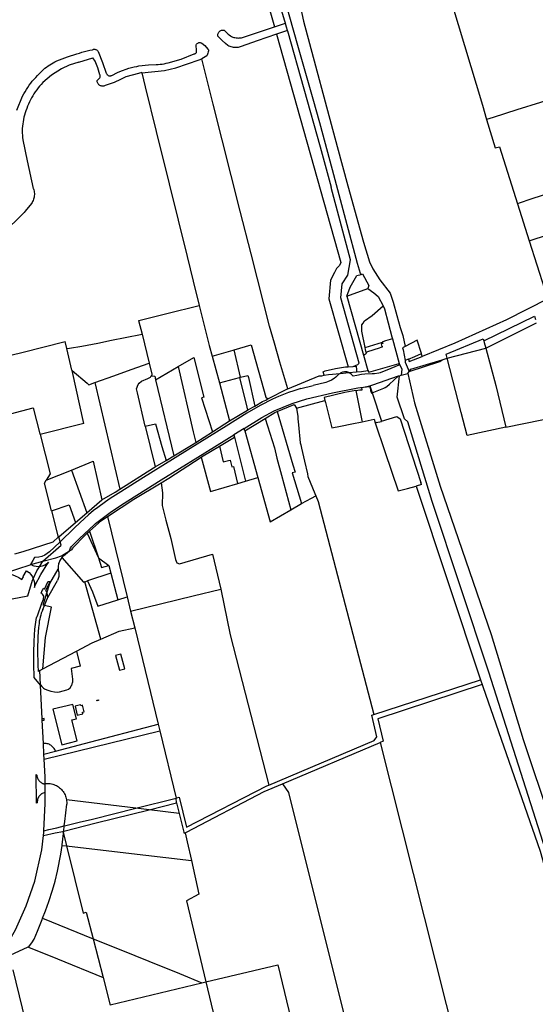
# Model space of a CAD drawing. Header units: inches. Extents: x 210911 to 224988, y 571697 to 586201.
# Tile 197 of 256: x 214848 to 215300, y 580925 to 581789. Entities that reach past the tile are written whole.
import ezdxf

# ---------------------------------------------------------------- set-up
doc = ezdxf.new("R2010")
doc.units = ezdxf.units.IN
doc.header["$MEASUREMENT"] = 0

msp = doc.modelspace()

# ---------------------------------------------------------------- linework, layer by layer
for points in [[(215080.78, 581786.155), (215080.305, 581787.755), (215072.204, 581815.056), (215041.685, 581930.92), (215041.677, 581930.95), (215039.805, 581937.775), (214985.294, 582136.551)], [(214974.948, 582133.566), (215051.766, 581852.031), (215071.211, 581782.944)], [(215147.222, 581565.604), (215146.842, 581566.498), (215143.973, 581575.237), (215135.13, 581609.158), (215122.012, 581657.335), (215110.987, 581698.647), (215105.21, 581719.368), (215092.403, 581764.331), (215080.201, 581807.285), (215064.828, 581864.351), (215044.434, 581939.703), (215026.226, 582006.131), (215022.64, 582019.885)], [(215209.08, 581865.193), (215216.618, 581837.664), (215253.645, 581714.039), (215257.367, 581701.565)], [(215092.832, 581805.369), (215096.691, 581787.832), (215126.358, 581677.976), (215135.605, 581643.471), (215149.29, 581593.82), (215154.55, 581576.643), (215157.596, 581570.57), (215163.708, 581560.989), (215172.745, 581549.021), (215175.395, 581541.325), (215178.467, 581529.46), (215181.5, 581519.119), (215183.762, 581511.949)], [(215021.442, 581774.605), (215021.394, 581775.219), (215021.424, 581775.833), (215021.532, 581776.439), (215021.717, 581777.027), (215021.974, 581777.586), (215022.3, 581778.108), (215022.689, 581778.584), (215023.136, 581779.008), (215023.633, 581779.371), (215024.172, 581779.668), (215024.744, 581779.894), (215025.341, 581780.046), (215025.951, 581780.121), (215026.567, 581780.118), (215027.177, 581780.037)], [(215027.177, 581780.037), (215027.932, 581779.08), (215028.746, 581778.173), (215029.616, 581777.319), (215030.538, 581776.523), (215031.51, 581775.786), (215032.526, 581775.113), (215033.583, 581774.506), (215034.676, 581773.967)], [(215044.182, 581773.875), (215071.211, 581782.944)], [(215071.211, 581782.944), (215080.78, 581786.155)], [(215080.864, 581785.872), (215080.78, 581786.155)], [(215082.714, 581779.637), (215081.789, 581782.755), (215080.864, 581785.872)], [(215025.371, 581770.767), (215021.442, 581774.605)], [(215034.676, 581773.967), (215035.597, 581773.664), (215036.536, 581773.424), (215037.489, 581773.25), (215038.453, 581773.141), (215039.421, 581773.098), (215040.39, 581773.122), (215041.355, 581773.212), (215042.312, 581773.368), (215043.256, 581773.59), (215044.182, 581773.875)], [(215073.069, 581776.342), (215056.036, 581770.592), (215042.12, 581765.534)], [(215082.725, 581779.601), (215073.069, 581776.342)], [(215073.069, 581776.342), (215129.425, 581576.109), (215128.336, 581573.307), (215125.62, 581570.752), (215123.832, 581567.39), (215120.518, 581560.643), (215118.83, 581544.136), (215135.79, 581484.577)], [(215082.725, 581779.601), (215082.714, 581779.637)], [(215121.301, 581641.902), (215111.481, 581677.294), (215082.852, 581779.173), (215082.725, 581779.601)], [(214897.798, 581759.108), (214900.038, 581759.869), (214902.298, 581760.572), (214904.574, 581761.216), (214906.867, 581761.802), (214909.173, 581762.328), (214911.493, 581762.794)], [(214911.493, 581762.794), (214911.979, 581763.012), (214912.492, 581763.158), (214913.021, 581763.228), (214913.554, 581763.222), (214914.08, 581763.138), (214914.59, 581762.98), (214915.07, 581762.749), (214915.513, 581762.452), (214915.908, 581762.094), (214916.247, 581761.683), (214916.524, 581761.227)], [(215002.489, 581767.194), (215002.768, 581767.64), (215003.109, 581768.04), (215003.506, 581768.385), (215003.949, 581768.669), (215004.429, 581768.884), (215004.936, 581769.025), (215005.457, 581769.091), (215005.983, 581769.079), (215006.502, 581768.99), (215007.001, 581768.825), (215007.471, 581768.589)], [(215002.885, 581761.895), (215002.489, 581767.194)], [(215007.471, 581768.589), (215010.184, 581766.638), (215012.805, 581763.327)], [(215013.317, 581762.681), (215013.231, 581761.751), (215013.076, 581760.83), (215012.855, 581759.923), (215012.566, 581759.035), (215012.214, 581758.17), (215011.798, 581757.334)], [(215012.805, 581763.327), (215013.317, 581762.681)], [(215028.122, 581768.401), (215025.371, 581770.767)], [(215030.314, 581766.517), (215028.122, 581768.401)], [(215037.514, 581764.665), (215036.442, 581764.703), (215035.375, 581764.818), (215034.319, 581765.01), (215033.279, 581765.277), (215032.262, 581765.619), (215031.272, 581766.033), (215030.314, 581766.517)], [(215042.12, 581765.534), (215041.228, 581765.23), (215040.317, 581764.991), (215039.391, 581764.816), (215038.455, 581764.707), (215037.514, 581764.665)], [(214880.181, 581752.948), (214889.483, 581756.568), (214897.798, 581759.108)], [(214899.4, 581751.826), (214911.76, 581755.768)], [(214918.092, 581740.78), (214916.102, 581746.818), (214913.987, 581752.823), (214911.76, 581755.768)], [(214916.524, 581761.227), (214920.214, 581751.581), (214923.619, 581742.322)], [(214954.746, 581742.508), (214974.824, 581744.603), (214984.658, 581747.061), (215005.08, 581753.922), (215007.35, 581754.674)], [(214977.9, 581751.373), (214989.211, 581754.467), (215000.867, 581759.283)], [(215000.867, 581759.283), (215001.25, 581759.321), (215001.62, 581759.428), (215001.965, 581759.602), (215002.271, 581759.835)], [(215002.271, 581759.835), (215002.524, 581760.113), (215002.723, 581760.431), (215002.862, 581760.78), (215002.937, 581761.148), (215002.944, 581761.524), (215002.885, 581761.895)], [(215011.798, 581757.334), (215007.35, 581754.674)], [(215082.922, 581465.254), (215075.909, 581488.447), (215071.136, 581505.373), (215066.957, 581520.297), (215061.961, 581539.758), (215050.823, 581583.713), (215041.179, 581621.181), (215017.484, 581715.132), (215007.35, 581754.674)], [(214864.857, 581741.594), (214866.026, 581742.893), (214867.247, 581744.144), (214868.516, 581745.345), (214869.833, 581746.495), (214871.195, 581747.59), (214872.599, 581748.631), (214874.044, 581749.614), (214875.527, 581750.539), (214877.046, 581751.404), (214878.598, 581752.207), (214880.181, 581752.948)], [(214899.4, 581751.826), (214891.184, 581749.206), (214884.295, 581746.034), (214875.454, 581740.388), (214867.958, 581733.919)], [(214933.461, 581742.726), (214935.637, 581743.778), (214943.493, 581746.599), (214948.099, 581747.707), (214950.507, 581748.199)], [(214950.507, 581748.199), (214952.268, 581748.559), (214960.601, 581749.478), (214967.3, 581749.775)], [(214967.3, 581749.775), (214969.09, 581749.844), (214970.876, 581749.993), (214972.653, 581750.221), (214974.419, 581750.527), (214976.169, 581750.911), (214977.9, 581751.373)], [(214850.244, 581722.025), (214851.262, 581724.012), (214852.346, 581725.964), (214853.496, 581727.878), (214854.709, 581729.753), (214855.984, 581731.586), (214857.32, 581733.375), (214858.715, 581735.118), (214860.168, 581736.814), (214861.677, 581738.459), (214863.241, 581740.053), (214864.857, 581741.594)], [(214915.6, 581735.787), (214917.38, 581737.563)], [(214917.38, 581737.563), (214917.728, 581737.91)], [(214917.728, 581737.91), (214917.97, 581738.27), (214918.154, 581738.663), (214918.275, 581739.08), (214918.329, 581739.511), (214918.317, 581739.944), (214918.237, 581740.371), (214918.092, 581740.78)], [(214935.999, 581736.714), (214930.616, 581734.09), (214922.519, 581731.333)], [(214923.619, 581742.322), (214923.764, 581741.859), (214923.976, 581741.423), (214924.252, 581741.024), (214924.585, 581740.671), (214924.966, 581740.372), (214925.389, 581740.134)], [(214925.389, 581740.134), (214925.803, 581739.974), (214926.234, 581739.872), (214926.676, 581739.831), (214927.119, 581739.851), (214927.555, 581739.931), (214927.976, 581740.071), (214928.374, 581740.267)], [(214928.374, 581740.267), (214933.461, 581742.726)], [(214954.697, 581742.715), (214952.006, 581742.015), (214940.666, 581738.99), (214935.999, 581736.714)], [(214954.746, 581742.508), (214954.697, 581742.715)], [(214954.746, 581742.508), (214957.654, 581730.302), (214967.474, 581691.128), (214978.927, 581645.133), (214994.731, 581581.354), (215000, 581559.627), (215005.229, 581538.17)], [(214867.958, 581733.919), (214866.529, 581732.414), (214865.151, 581730.861), (214863.827, 581729.263), (214862.558, 581727.62), (214861.345, 581725.936), (214860.19, 581724.211), (214859.095, 581722.449), (214858.059, 581720.65), (214857.085, 581718.817), (214856.174, 581716.952), (214855.327, 581715.057), (214854.544, 581713.135), (214853.827, 581711.187)], [(214918.656, 581731.147), (214918.118, 581731.394), (214917.614, 581731.706), (214917.153, 581732.078), (214916.741, 581732.504), (214916.385, 581732.978), (214916.091, 581733.492), (214915.862, 581734.038), (214915.702, 581734.609), (214915.615, 581735.195), (214915.6, 581735.787)], [(214922.519, 581731.333), (214921.997, 581731.109), (214921.451, 581730.949), (214920.891, 581730.854), (214920.323, 581730.827), (214919.756, 581730.867), (214919.198, 581730.974), (214918.656, 581731.147)], [(214845.27, 581709.877), (214850.244, 581722.025)], [(215329.051, 581724.081), (215326.8, 581723.372), (215304.587, 581716.378), (215283.996, 581709.916), (215263.19, 581703.391), (215257.367, 581701.565)], [(214853.827, 581711.187), (214853.107, 581709.32), (214852.456, 581707.426), (214851.878, 581705.51), (214851.371, 581703.574), (214850.937, 581701.62), (214850.576, 581699.651), (214850.289, 581697.67), (214850.076, 581695.68), (214849.938, 581693.683), (214849.875, 581691.682), (214849.887, 581689.681), (214849.973, 581687.681), (214850.134, 581685.686), (214850.37, 581683.698)], [(215257.367, 581701.565), (215264.828, 581676.563), (215268.586, 581677.661)], [(214850.37, 581683.698), (214854.297, 581665.324), (214859.596, 581641.03)], [(215268.586, 581677.661), (215284.418, 581627.575)], [(215121.301, 581641.902), (215120.866, 581641.787)], [(215145.654, 581487.566), (215129.328, 581545.06), (215130.581, 581557.313), (215135.695, 581564.998), (215138.061, 581578.491), (215120.866, 581641.787)], [(214859.596, 581641.03), (214859.654, 581640.764)], [(214859.654, 581640.764), (214859.982, 581639.769), (214860.234, 581638.751), (214860.408, 581637.718), (214860.503, 581636.674), (214860.518, 581635.626), (214860.454, 581634.58), (214860.31, 581633.542), (214860.088, 581632.518)], [(215312.298, 581637.015), (215306.03, 581634.866), (215296.101, 581631.521), (215286.037, 581628.122), (215284.418, 581627.575)], [(214857.897, 581627.863), (214852.382, 581620.984)], [(214860.088, 581632.518), (214859.792, 581631.526), (214859.423, 581630.56), (214858.982, 581629.624), (214858.473, 581628.723), (214857.897, 581627.863)], [(215284.418, 581627.575), (215294.678, 581595.115)], [(214852.382, 581620.984), (214851.586, 581619.991), (214832.248, 581600.991)], [(215294.678, 581595.115), (215311.63, 581600.607)], [(215294.678, 581595.115), (215308.276, 581552.961)], [(215134.666, 581546.574), (215137.776, 581554.27), (215143.484, 581564.578), (215147.222, 581565.604)], [(215147.222, 581565.604), (215148.531, 581565.963)], [(215148.531, 581565.963), (215153.956, 581555.88), (215153.122, 581553.289)], [(215134.666, 581546.574), (215153.122, 581553.289)], [(215134.666, 581546.574), (215149.364, 581494.752)], [(215153.122, 581553.289), (215158.376, 581549.479), (215162.298, 581546.342), (215166.492, 581537.942)], [(214951.982, 581525.176), (214953.423, 581525.528), (214976.74, 581531.218), (215005.229, 581538.17)], [(215005.229, 581538.17), (215013.878, 581503.205), (215016.597, 581493.818)], [(215150.693, 581501.445), (215147.793, 581515.786), (215147.893, 581521.306), (215148.951, 581522.783), (215150.132, 581524.739), (215156.876, 581529.525), (215166.492, 581537.942)], [(215166.492, 581537.942), (215167.771, 581535.38), (215174.214, 581510.752)], [(215310.681, 581545.471), (215311.072, 581544.253), (215274.865, 581525.632), (215229.472, 581505.213), (215200.925, 581493.448), (215200.854, 581493.685)], [(214951.982, 581525.176), (214954.98, 581513.093)], [(215254.954, 581507.25), (215299.352, 581528.906), (215300.27, 581526.12)], [(215256.562, 581500.991), (215301.248, 581523.147)], [(214888.999, 581500.577), (214891.463, 581500.953), (214902.086, 581502.691), (214916.083, 581505.319), (214928.136, 581507.853), (214940.17, 581510.217), (214954.98, 581513.093)], [(214954.98, 581513.093), (214961.265, 581487.759)], [(214808.347, 581487.114), (214850.553, 581497.449), (214886.509, 581506.357), (214887.592, 581506.625)], [(214888.999, 581500.577), (214887.592, 581506.625)], [(215035.747, 581499.438), (215050.835, 581503.718), (215063.535, 581457.94), (215065.522, 581456.286)], [(215150.693, 581501.445), (215165.888, 581506.151)], [(215165.888, 581506.151), (215166.225, 581505.068), (215164.839, 581504.636), (215165.519, 581502.448), (215165.657, 581502.504), (215165.862, 581501.887), (215165.577, 581501.792), (215164.666, 581501.489), (215163.042, 581500.949)], [(215174.689, 581509.062), (215168.804, 581507.198), (215166.215, 581506.378), (215165.853, 581506.263)], [(215165.853, 581506.263), (215165.888, 581506.151)], [(215174.214, 581510.752), (215174.689, 581509.062)], [(215174.689, 581509.062), (215180.79, 581487.359)], [(215183.762, 581511.949), (215185.888, 581502.31)], [(215200.111, 581496.158), (215196.565, 581507.958), (215185.888, 581502.31)], [(215222.833, 581492.09), (215222.015, 581495.51), (215254.484, 581509.078), (215254.954, 581507.25)], [(215254.954, 581507.25), (215255.3, 581505.901), (215256.562, 581500.991)], [(214893.455, 581481.428), (214888.999, 581500.577)], [(215016.597, 581493.818), (215034.892, 581499.196)], [(215034.892, 581499.196), (215035.747, 581499.438)], [(215041.421, 581475.369), (215035.747, 581499.438)], [(215149.364, 581494.752), (215151.959, 581496.377)], [(215149.364, 581494.752), (215153.222, 581481.15)], [(215151.736, 581497.192), (215151.03, 581499.778), (215150.693, 581501.445)], [(215152.757, 581497.531), (215151.736, 581497.192)], [(215151.959, 581496.377), (215151.736, 581497.192)], [(215163.042, 581500.949), (215152.757, 581497.531)], [(215185.888, 581502.31), (215183.705, 581501.155)], [(215183.705, 581501.155), (215184.171, 581499.28), (215185.792, 581490.037)], [(215188.7, 581491.248), (215194.518, 581493.671), (215200.111, 581496.158)], [(215200.854, 581493.685), (215200.111, 581496.158)], [(215222.833, 581492.09), (215256.562, 581500.991)], [(215256.562, 581500.991), (215265.45, 581468.188), (215274.402, 581431.553)], [(214913.563, 581470.73), (214930.131, 581476.722), (214945.478, 581482.208), (214961.265, 581487.759)], [(214961.265, 581487.759), (214963.679, 581477.907), (214963.539, 581477.212), (214963.078, 581476.436)], [(214986.663, 581484.676), (215000.329, 581492.643), (215009.107, 581457.718), (215007.226, 581457.228), (215016.888, 581427.457)], [(215016.597, 581493.818), (215022.872, 581470.348)], [(215180.344, 581486.545), (215180.151, 581486.487), (215180.371, 581485.819), (215173.311, 581482.877), (215163.908, 581479.138), (215162.862, 581478.789), (215158.95, 581478.253), (215156.814, 581478.201), (215150.596, 581477.911), (215147.513, 581477.655), (215143.568, 581476.975), (215140.38, 581476.296), (215138.51, 581478.055), (215137.442, 581478.878), (215136.906, 581479.239), (215136.416, 581479.414)], [(215140.223, 581484.84), (215144.462, 581486.41), (215145.654, 581487.566)], [(215153.222, 581481.15), (215154.076, 581479.713), (215180.79, 581487.359)], [(215181.034, 581486.805), (215180.344, 581486.545)], [(215180.79, 581487.359), (215181.034, 581486.805)], [(215181.034, 581486.805), (215182.902, 581482.557), (215182.524, 581477.121)], [(215188.587, 581491.201), (215185.792, 581490.037)], [(215185.792, 581490.037), (215186.062, 581488.496), (215189.529, 581480.381)], [(215188.587, 581491.201), (215188.7, 581491.248)], [(215188.7, 581491.248), (215189.473, 581489.233), (215200.854, 581493.685)], [(215189.529, 581480.381), (215216.466, 581489.239), (215218.41, 581490.748)], [(215189.529, 581480.381), (215191.005, 581482.432), (215218.41, 581490.748)], [(215218.41, 581490.748), (215222.833, 581492.09)], [(215234.992, 581444.429), (215222.833, 581492.09)], [(214893.455, 581481.428), (214893.561, 581481.338)], [(214893.561, 581481.338), (214906.732, 581470.157), (214908.29, 581468.823), (214913.563, 581470.73)], [(214903.962, 581434.837), (214893.561, 581481.338)], [(214966.959, 581473.203), (214986.663, 581484.676)], [(214986.663, 581484.676), (215000, 581427.575), (215002.221, 581418.066)], [(215128.874, 581478.726), (215127.754, 581477.927), (215125.145, 581475.511), (215123.568, 581474.204), (215121.301, 581472.898), (215117.767, 581471.191), (215116.386, 581470.763), (215105.048, 581468.216)], [(215114.836, 581477.063), (215114.078, 581480), (215115.797, 581480.875), (215124.859, 581483), (215133.438, 581484.438), (215135.79, 581484.577)], [(215114.836, 581477.063), (215118.609, 581477.791), (215128.874, 581478.726)], [(215136.416, 581479.414), (215134.64, 581480.047), (215132.731, 581480.069), (215130.968, 581479.735), (215129.36, 581479.073), (215128.874, 581478.726)], [(215128.874, 581478.726), (215136.416, 581479.414)], [(215135.79, 581484.577), (215140.223, 581484.84)], [(215136.416, 581479.414), (215143.257, 581480.037)], [(215140.223, 581484.84), (215142.922, 581485), (215143.125, 581481.938), (215143.25, 581480.063), (215143.257, 581480.037)], [(215143.257, 581480.037), (215147.677, 581480.44)], [(215147.677, 581480.44), (215153.222, 581481.15)], [(215182.524, 581477.121), (215188.328, 581478.712)], [(215188.328, 581478.712), (215189.529, 581480.381)], [(215188.328, 581478.712), (215193.992, 581452.972), (215216.757, 581379.608), (215261.371, 581249.627), (215289.488, 581157.457), (215313.588, 581085.565), (215320.274, 581064.215), (215345.083, 580978.768), (215363.727, 580907.279)], [(214913.563, 581470.73), (214935.643, 581377.096)], [(214957.803, 581432.443), (214950.967, 581461.568), (214950.066, 581465.222), (214951.476, 581469.007), (214952.572, 581470.26), (214954.478, 581471.774), (214960.146, 581474.132), (214962.469, 581475.411), (214963.078, 581476.436)], [(214963.078, 581476.436), (214966.201, 581476.413), (214966.959, 581473.203)], [(214966.959, 581473.203), (214982.825, 581406.224)], [(215022.872, 581470.348), (215040.648, 581475.175)], [(215022.872, 581470.348), (215031.776, 581437.042)], [(215041.104, 581475.29), (215040.648, 581475.175)], [(215040.648, 581475.175), (215046.877, 581449.034), (215047.534, 581446.42)], [(215041.104, 581475.29), (215041.421, 581475.369)], [(215041.421, 581475.369), (215047.902, 581476.99), (215047.938, 581476.844)], [(215047.938, 581476.844), (215048.314, 581475.139), (215053.889, 581450.088)], [(215082.922, 581465.254), (215110.563, 581476.539), (215112.865, 581476.682), (215114.836, 581477.063)], [(215154.924, 581467.941), (215157.567, 581468.56), (215180.037, 581476.472), (215180.43, 581476.567)], [(215157, 581461.552), (215167.297, 581465.654), (215168.416, 581466.304), (215169.917, 581467.347), (215172.2, 581469.229), (215179.92, 581476.338), (215180.43, 581476.567)], [(215488.727, 580373.076), (215488.409, 580375.447), (215487.706, 580378.158), (215486.057, 580386.922), (215484.369, 580393.475), (215464.652, 580468.691), (215448.602, 580534.96), (215427.344, 580612.436), (215317.971, 581033.066), (215259.377, 581216.6), (215209.746, 581366.282), (215188.286, 581436.1), (215185.29, 581438.86), (215178.971, 581457.934), (215181.03, 581476.711)], [(215180.43, 581476.567), (215181.03, 581476.711)], [(215181.03, 581476.711), (215182.524, 581477.121)], [(215094.336, 581465.408), (215088.112, 581463.554), (215083.408, 581461.948), (215079.067, 581460.214), (215074.763, 581458.444), (215069.525, 581456.087), (215058.529, 581450.514), (215047.115, 581443.757), (215028.882, 581432.522), (215005.766, 581418.108), (214984.196, 581404.673), (214953.843, 581385.83), (214936.38, 581374.883), (214927.142, 581368.829), (214922.953, 581365.989), (214916.072, 581361.04), (214912.56, 581358.378), (214907.972, 581354.49), (214900.821, 581347.878), (214895.573, 581342.84), (214883.181, 581330.82)], [(215044.541, 581430.372), (215060.138, 581439.876), (215071.081, 581445.744), (215086.67, 581452.348), (215099.608, 581456.495), (215122.078, 581461.623), (215144.479, 581466.067), (215146.608, 581466.406), (215149.477, 581466.666)], [(215065.522, 581456.286), (215082.516, 581465.088)], [(215082.516, 581465.088), (215082.922, 581465.254)], [(215094.336, 581465.408), (215105.048, 581468.216)], [(215142.596, 581463.769), (215132.868, 581461.963), (215114.764, 581457.685), (215115.448, 581454.865)], [(215142.596, 581463.769), (215146.104, 581464.42), (215148.303, 581464.239), (215147.979, 581466.315), (215149.477, 581466.666)], [(215142.596, 581463.769), (215147.862, 581437.395)], [(215149.477, 581466.666), (215154.924, 581467.941)], [(215149.477, 581466.666), (215154.634, 581467.133)], [(215154.802, 581466.517), (215154.634, 581467.133)], [(215154.802, 581466.517), (215155.377, 581464.414), (215155.514, 581463.829), (215156.233, 581461.247), (215157, 581461.552)], [(215154.924, 581467.941), (215157, 581461.552)], [(215157, 581461.552), (215165.04, 581436.807)], [(215053.889, 581450.088), (215060.801, 581454.029), (215063.736, 581455.364), (215065.522, 581456.286)], [(215090.558, 581448.195), (215115.448, 581454.865)], [(215115.448, 581454.865), (215115.894, 581453.15)], [(215115.894, 581453.15), (215117.418, 581447.283)], [(214819.431, 581438.043), (214859.49, 581448.35), (214865.317, 581425.761)], [(215031.776, 581437.042), (215047.534, 581446.42)], [(215047.534, 581446.42), (215048.459, 581446.971)], [(215048.459, 581446.971), (215053.889, 581450.088)], [(215063.189, 581439.23), (215071.529, 581444.258), (215073.66, 581445.132)], [(215073.66, 581445.132), (215088.575, 581451.312), (215090.558, 581448.195)], [(215073.66, 581445.132), (215087.412, 581398.534)], [(215090.558, 581448.195), (215091.582, 581440.857), (215091.788, 581438.743)], [(215117.418, 581447.283), (215121.686, 581430.853), (215129.081, 581432.346)], [(215240.19, 581424.345), (215234.992, 581444.429)], [(214903.962, 581434.837), (214865.468, 581425.176)], [(214957.803, 581432.443), (214966.788, 581434.419), (214972.437, 581414.652), (214976.112, 581402.291)], [(215016.888, 581427.457), (215027.598, 581434.574), (215031.776, 581437.042)], [(215045.112, 581428.332), (215063.189, 581439.23)], [(215063.189, 581439.23), (215071.143, 581413.25), (215073.261, 581404.189), (215077.383, 581389.46), (215085.505, 581358.923)], [(215091.788, 581438.743), (215092.285, 581433.642)], [(215129.081, 581432.346), (215139.061, 581434.361)], [(215139.061, 581434.361), (215148.103, 581436.186)], [(215147.862, 581437.395), (215148.103, 581436.186)], [(215148.103, 581436.186), (215148.128, 581436.192)], [(215148.128, 581436.192), (215158.63, 581438.571)], [(215158.63, 581438.571), (215159.707, 581435.366)], [(215160.418, 581435.513), (215159.707, 581435.366)], [(215159.707, 581435.366), (215168.145, 581410.241), (215179.804, 581375.641), (215188.055, 581377.82), (215195.579, 581379.866)], [(215160.418, 581435.513), (215165.143, 581436.491), (215165.04, 581436.807)], [(215165.04, 581436.807), (215178.694, 581440.776), (215181.6, 581438.973), (215199.55, 581383.037)], [(215274.402, 581431.553), (215305.891, 581437.938), (215308.809, 581438.53), (215308.908, 581438.167)], [(214865.317, 581425.761), (214865.468, 581425.176)], [(214957.803, 581432.443), (214966.632, 581396.642)], [(215002.221, 581418.066), (215016.888, 581427.457)], [(215044.541, 581430.372), (215035.581, 581424.855)], [(215045.112, 581428.332), (215044.541, 581430.372)], [(215045.112, 581428.332), (215056.595, 581387.251)], [(215092.285, 581433.642), (215093.829, 581417.797), (215094.248, 581415.97)], [(215274.402, 581431.553), (215240.19, 581424.345)], [(214865.468, 581425.176), (214874.4, 581390.55), (214870.951, 581385.056)], [(214891.443, 581322.839), (214891.607, 581323.982), (214892.237, 581325.593), (214892.88, 581326.615), (214900.094, 581333.699), (214912.868, 581345.896), (214914.25, 581346.997), (214926.962, 581356.597), (214936.982, 581363.378), (214971.88, 581385.223), (215003.882, 581405.152), (215035.581, 581424.855)], [(214982.825, 581406.224), (215000, 581416.71), (215002.221, 581418.066)], [(215022.842, 581414.905), (215036.072, 581422.882)], [(215035.581, 581424.855), (215036.072, 581422.882)], [(215036.072, 581422.882), (215045.719, 581384.095)], [(215006.978, 581405.331), (215007.164, 581405.453), (215022.842, 581414.905)], [(215022.842, 581414.905), (215026.126, 581401.221)], [(215094.248, 581415.97), (215094.906, 581413.097)], [(215094.906, 581413.097), (215097.488, 581401.827)], [(214893.171, 581393.771), (214912.085, 581401.63), (214919.867, 581367.719)], [(214966.632, 581396.642), (214976.112, 581402.291)], [(214971.917, 581382.671), (214978.622, 581386.688), (215006.978, 581405.331)], [(214976.112, 581402.291), (214976.243, 581402.369), (214982.825, 581406.224)], [(215006.978, 581405.331), (215014.946, 581375.163), (215039.162, 581382.192)], [(215026.126, 581401.221), (215030.97, 581402.384)], [(215030.97, 581402.384), (215031.005, 581402.237)], [(215031.005, 581402.237), (215032.28, 581402.543), (215033.736, 581396.638), (215035.523, 581397.075)], [(215097.488, 581401.827), (215100.082, 581390.507)], [(214870.951, 581385.056), (214893.171, 581393.771)], [(214893.171, 581393.771), (214906.497, 581356.392)], [(214935.643, 581377.096), (214965.174, 581395.756), (214966.632, 581396.642)], [(215039.162, 581382.192), (215035.523, 581397.075)], [(215087.412, 581398.534), (215089.331, 581392.032), (215086.823, 581391.568), (215094.886, 581364.604)], [(214875.501, 581358.091), (214869.29, 581382.41), (214870.951, 581385.056)], [(214924.749, 581353.149), (214947.912, 581368.289), (214971.917, 581382.671)], [(214971.917, 581382.671), (214973.038, 581373.807), (214972.679, 581362.844), (214975.767, 581349.887), (214980.363, 581333.927), (214984.39, 581315.375), (214985.595, 581312.588), (214987.855, 581311.458), (215016.779, 581319.987), (215024.123, 581289.364)], [(215039.162, 581382.192), (215045.719, 581384.095)], [(215045.719, 581384.095), (215056.595, 581387.251)], [(215056.595, 581387.251), (215067.441, 581348.342), (215085.505, 581358.923)], [(215100.082, 581390.507), (215100.637, 581388.085), (215106.649, 581373.35)], [(215200.167, 581381.113), (215199.55, 581383.037)], [(214919.867, 581367.719), (214931.459, 581374.452), (214935.643, 581377.096)], [(215200.167, 581381.113), (215195.579, 581379.866)], [(215195.579, 581379.866), (215252.003, 581209.789)], [(214906.497, 581356.392), (214919.867, 581367.719)], [(215094.886, 581364.604), (215103.765, 581369.224)], [(215103.765, 581369.224), (215107.533, 581371.184)], [(215106.649, 581373.35), (215107.533, 581371.184)], [(215107.533, 581371.184), (215109.663, 581366.373), (215158.401, 581179.271)], [(214875.501, 581358.091), (214891.104, 581363.482), (214896.494, 581347.848)], [(214875.501, 581358.091), (214881.52, 581334.849)], [(215085.505, 581358.923), (215094.886, 581364.604)], [(214881.886, 581335.165), (214896.494, 581347.848)], [(214896.494, 581347.848), (214906.497, 581356.392)], [(214908.825, 581340.13), (214919.541, 581349.745), (214924.749, 581353.149)], [(214924.749, 581353.149), (214941.936, 581282.479)], [(214906.928, 581338.429), (214908.825, 581340.13)], [(214908.825, 581340.13), (214916.669, 581316.832)], [(214843.497, 581320.315), (214850.612, 581322.345), (214876.994, 581330.945), (214881.52, 581334.849)], [(214883.181, 581330.82), (214878.005, 581325.8), (214873.853, 581322.083), (214869.772, 581319.305), (214867.154, 581318.105), (214864.574, 581317.388), (214861.344, 581316.999), (214860.577, 581317.028), (214859.25, 581314.427), (214857.113, 581310.999), (214857.398, 581310.863)], [(214868.051, 581313.8), (214884.062, 581327.865), (214883.181, 581330.82)], [(214881.52, 581334.849), (214881.886, 581335.165)], [(214883.181, 581330.82), (214881.886, 581335.165)], [(214893.423, 581325.128), (214894.477, 581325.804), (214904.842, 581336.557), (214906.928, 581338.429)], [(214906.928, 581338.429), (214916.669, 581316.832)], [(214884.196, 581318.503), (214891.443, 581322.839)], [(214886.027, 581318.573), (214891.443, 581322.839)], [(214891.443, 581322.839), (214893.795, 581324.246)], [(214893.423, 581325.128), (214893.795, 581324.246)], [(214857.419, 581310.869), (214868.051, 581313.8)], [(214865.014, 581309.072), (214868.051, 581313.8)], [(214868.051, 581313.8), (214879.267, 581316.891), (214884.196, 581318.503)], [(214884.61, 581317.107), (214884.009, 581316.337), (214883.448, 581315.502), (214882.949, 581314.629), (214882.513, 581313.722), (214882.143, 581312.787), (214881.84, 581311.828), (214881.607, 581310.849), (214881.444, 581309.857), (214881.353, 581308.855), (214881.333, 581307.849), (214881.385, 581306.845)], [(214886.027, 581318.573), (214885.302, 581317.876), (214884.628, 581317.13), (214884.61, 581317.107)], [(214884.61, 581317.107), (214903.622, 581295.58)], [(214916.669, 581316.832), (214919.513, 581308.385), (214925.885, 581310.097)], [(214916.669, 581316.832), (214925.885, 581310.097)], [(214835.147, 581303.624), (214856.826, 581310.706), (214857.398, 581310.863)], [(214835.147, 581303.624), (214839.339, 581302.748), (214842.967, 581301.437), (214846.872, 581299.49), (214849.588, 581297.92), (214850.88, 581300.19), (214850.636, 581300.362), (214853.752, 581305.44)], [(214853.752, 581305.44), (214855.849, 581303.889)], [(214857.398, 581310.863), (214857.419, 581310.869)], [(214865.014, 581309.072), (214864.434, 581308.974), (214862.047, 581309.093), (214860.376, 581309.481), (214859.454, 581309.876), (214857.419, 581310.869)], [(214859.576, 581298.455), (214859.795, 581297.937), (214860.495, 581295.297), (214860.735, 581293.139), (214860.703, 581292.117), (214860.519, 581290.93), (214861.295, 581292.714), (214866.265, 581302.106), (214872.321, 581312.023), (214872.932, 581313.016), (214871.919, 581312.005), (214869.793, 581310.513), (214867.333, 581309.464), (214865.014, 581309.072)], [(214859.576, 581298.455), (214862.59, 581305.298), (214865.014, 581309.072)], [(214871.535, 581286.064), (214873.972, 581294.329), (214881.385, 581306.845)], [(214881.47, 581306.103), (214881.709, 581305.182), (214881.881, 581304.246), (214881.985, 581303.301), (214882.022, 581302.35), (214881.989, 581301.399), (214881.889, 581300.453), (214881.721, 581299.517), (214881.485, 581298.595), (214881.185, 581297.693), (214880.82, 581296.814)], [(214881.385, 581306.845), (214881.47, 581306.103)], [(214925.885, 581310.097), (214927.649, 581303.475)], [(214834.951, 581279.588), (214854.836, 581283.592), (214859.009, 581297.168), (214859.576, 581298.455)], [(214855.849, 581303.889), (214857.425, 581302.276), (214858.829, 581300.218), (214859.576, 581298.455)], [(214874.302, 581296.166), (214870.408, 581288.174)], [(214872.196, 581282.054), (214880.82, 581296.814)], [(214872.561, 581295.922), (214874.302, 581296.166)], [(214903.622, 581295.58), (214904.78, 581295.961)], [(214904.78, 581295.961), (214904.866, 581295.656)], [(214904.866, 581295.656), (214907.185, 581296.577)], [(214927.649, 581303.475), (214907.114, 581296.728)], [(214907.185, 581296.577), (214907.114, 581296.728)], [(214907.185, 581296.577), (214911.62, 581287.03), (214916.1, 581274.433), (214933.909, 581279.979)], [(214927.649, 581303.475), (214933.909, 581279.979)], [(214862.328, 581264.957), (214862.736, 581264.894), (214863.221, 581265.974), (214867.217, 581277.186), (214868.394, 581280.658), (214868.722, 581283.262), (214867.772, 581284.989), (214866.974, 581285.62), (214866.497, 581285.76), (214867.601, 581288.749), (214867.756, 581288.584)], [(214867.756, 581288.584), (214868.443, 581290.224)], [(214868.443, 581290.224), (214869.337, 581289.292)], [(214869.337, 581289.292), (214872.436, 581295.664)], [(214870.408, 581288.174), (214871.068, 581287.486), (214871.418, 581286.776)], [(214872.436, 581295.664), (214872.561, 581295.922)], [(214918.895, 581245.461), (214904.866, 581295.656)], [(214944.971, 581270), (215000, 581283.462), (215024.123, 581289.364)], [(215024.123, 581289.364), (215032.395, 581249.391), (215066.174, 581117.367)], [(214869.336, 581275.107), (214868.379, 581275.357), (214871.535, 581286.064)], [(214869.336, 581275.107), (214871.619, 581280.791)], [(214871.418, 581286.776), (214871.535, 581286.064)], [(214871.535, 581286.064), (214872.182, 581282.139)], [(214871.813, 581281.399), (214871.619, 581280.791)], [(214871.813, 581281.399), (214872.196, 581282.054)], [(214872.196, 581282.054), (214872.182, 581282.139)], [(214933.909, 581279.979), (214941.936, 581282.479)], [(214941.936, 581282.479), (214944.971, 581270)], [(214867.916, 581271.573), (214867.235, 581269.889), (214866.622, 581268.179), (214866.077, 581266.447), (214865.601, 581264.694), (214865.195, 581262.924), (214864.86, 581261.138), (214864.596, 581259.341), (214864.403, 581257.535), (214864.282, 581255.723)], [(214867.916, 581271.573), (214869.336, 581275.107)], [(214868.059, 581219.446), (214870.25, 581246.773), (214875.555, 581273.483), (214869.336, 581275.107)], [(214865.831, 581205.159), (214860.474, 581211.794), (214860.365, 581212.523), (214860.09, 581222.918), (214859.996, 581233.316), (214860.234, 581243.692), (214860.922, 581254.218), (214862.263, 581264.46)], [(214862.328, 581264.957), (214862.263, 581264.46)], [(214944.971, 581270), (214948.546, 581255.301)], [(214864.282, 581255.723), (214863.702, 581247.688), (214863.32, 581235.728), (214863.522, 581222.824), (214863.737, 581217.171)], [(214918.895, 581245.461), (214934.8, 581252.332), (214948.546, 581255.301)], [(214948.546, 581255.301), (214969.094, 581170.812)], [(214897.527, 581234.947), (214911.16, 581242.119), (214918.895, 581245.461)], [(214868.059, 581219.446), (214897.527, 581234.947)], [(214897.527, 581234.947), (214900.811, 581221.717), (214892.842, 581219.726), (214893.963, 581210.393)], [(214939.902, 581219.325), (214936.449, 581232.356), (214931.817, 581231.141), (214935.227, 581218.112), (214939.902, 581219.325)], [(214865.186, 581217.934), (214868.059, 581219.446)], [(214865.186, 581217.934), (214863.737, 581217.171)], [(214865.816, 581205.449), (214865.186, 581217.934)], [(214893.963, 581210.393), (214894.038, 581209.689), (214894.055, 581208.982), (214894.013, 581208.275), (214893.912, 581207.574), (214893.754, 581206.885), (214893.54, 581206.21)], [(215158.401, 581179.271), (215252.003, 581209.789)], [(215252.003, 581209.789), (215253.356, 581205.712)], [(214865.816, 581205.449), (214867.1, 581203.968), (214868.676, 581202.561), (214869.508, 581201.942), (214871.563, 581200.922), (214875.023, 581199.861), (214878.233, 581199.283), (214880.953, 581199.053), (214882.506, 581199.301), (214889.017, 581200.924), (214890.558, 581201.608), (214891.796, 581202.623), (214893.08, 581204.913)], [(214865.831, 581205.159), (214865.816, 581205.449)], [(214867.318, 581175.671), (214865.831, 581205.159)], [(214893.54, 581206.21), (214893.08, 581204.913)], [(215253.356, 581205.712), (215162.024, 581175.651), (215166.757, 581155.959), (215163.875, 581154.739)], [(215253.356, 581205.712), (215253.958, 581203.895), (215304.456, 581059.32), (215322.401, 580994.118), (215482.234, 580377.261)], [(214915.364, 581192.017), (214916.673, 581192.344), (214916.84, 581191.675), (214915.531, 581191.343), (214915.465, 581191.61), (214915.364, 581192.017)], [(214897.36, 581175.585), (214894.18, 581188.245), (214876.744, 581183.883), (214884.512, 581152.846), (214898.025, 581156.22), (214893.486, 581174.598), (214897.36, 581175.585)], [(214898.193, 581178.789), (214903.048, 581180.005), (214902.719, 581181.32), (214904.254, 581181.689), (214902.835, 581187.376), (214901.246, 581186.979), (214901.026, 581187.861), (214896.221, 581186.661), (214898.193, 581178.789)], [(214869.241, 581175.683), (214867.318, 581175.671)], [(214867.384, 581174.377), (214867.318, 581175.671)], [(214869.209, 581174.389), (214869.241, 581175.683)], [(215066.174, 581117.367), (215158.777, 581156.484), (215161.016, 581159.596), (215156.744, 581178.733), (215158.401, 581179.271)], [(214867.384, 581174.377), (214869.209, 581174.389)], [(214868.418, 581153.907), (214867.384, 581174.377)], [(214879.004, 581147.081), (214904.434, 581153.782), (214969.094, 581170.812)], [(214969.094, 581170.812), (214970.507, 581165.002)], [(214869.12, 581140.001), (214970.507, 581165.002)], [(214970.507, 581165.002), (214984.849, 581106.03)], [(214879.004, 581147.081), (214878.706, 581147.879), (214878.342, 581148.649), (214877.912, 581149.385), (214877.422, 581150.081), (214876.874, 581150.733), (214876.272, 581151.336), (214875.621, 581151.886), (214874.926, 581152.378), (214874.191, 581152.808), (214873.422, 581153.175), (214872.624, 581153.474), (214871.804, 581153.704), (214870.967, 581153.863), (214870.12, 581153.951), (214869.268, 581153.965), (214868.418, 581153.907)], [(214868.897, 581144.418), (214868.418, 581153.907)], [(215078.338, 581118.536), (215163.875, 581154.739)], [(215163.875, 581154.739), (215366.999, 580348.83)], [(214868.897, 581144.418), (214879.004, 581147.081)], [(214869.12, 581140.001), (214868.897, 581144.418)], [(214869.922, 581118.797), (214869.895, 581124.653), (214869.12, 581140.001)], [(214863.379, 581104.962), (214863.043, 581101.796), (214862.256, 581101.641), (214862.169, 581126.804), (214862.518, 581126.446)], [(214862.518, 581126.446), (214862.57, 581125.999), (214862.644, 581125.555), (214862.738, 581125.114), (214862.852, 581124.679), (214862.988, 581124.25), (214863.143, 581123.827), (214863.318, 581123.413), (214863.513, 581123.007), (214863.726, 581122.61), (214863.958, 581122.224), (214864.208, 581121.85), (214864.475, 581121.488), (214864.759, 581121.138), (214865.059, 581120.803), (214865.375, 581120.482), (214865.705, 581120.176)], [(214865.705, 581120.176), (214866.072, 581119.857), (214866.461, 581119.565), (214866.871, 581119.303), (214867.299, 581119.071), (214867.742, 581118.87), (214868.199, 581118.703), (214868.667, 581118.569), (214869.143, 581118.47)], [(214869.143, 581118.47), (214869.924, 581118.354)], [(214869.922, 581118.797), (214871.053, 581118.883), (214872.187, 581118.895), (214873.32, 581118.831), (214874.445, 581118.693), (214875.56, 581118.48), (214876.657, 581118.194), (214877.733, 581117.836), (214878.784, 581117.408), (214879.803, 581116.911), (214880.788, 581116.348), (214881.733, 581115.721), (214882.634, 581115.032), (214883.488, 581114.286), (214884.291, 581113.484), (214885.039, 581112.631), (214885.729, 581111.731), (214886.357, 581110.787), (214886.922, 581109.803), (214887.421, 581108.784), (214887.851, 581107.735), (214888.21, 581106.659), (214888.498, 581105.562), (214888.712, 581104.448)], [(214869.924, 581118.354), (214869.922, 581118.797)], [(214869.957, 581110.982), (214869.924, 581118.354)], [(214985.6, 581106.217), (214987.669, 581106.731), (214994.157, 581080.448), (215064.502, 581116.661), (215066.174, 581117.367)], [(214992.755, 581075.381), (214993.905, 581075.948), (215062.191, 581111.702), (215078.338, 581118.536)], [(215078.338, 581118.536), (215083.659, 581110.817), (215162.46, 580794.728), (215170.568, 580797.71), (215287.887, 580313.223)], [(214867.483, 581110.013), (214867.122, 581109.803), (214866.772, 581109.577), (214866.434, 581109.333), (214866.107, 581109.074), (214865.794, 581108.799), (214865.494, 581108.51), (214865.208, 581108.206), (214864.937, 581107.889), (214864.682, 581107.559), (214864.443, 581107.217), (214864.221, 581106.864), (214864.016, 581106.501), (214863.829, 581106.128), (214863.661, 581105.747), (214863.51, 581105.358), (214863.379, 581104.962)], [(214869.957, 581110.982), (214867.483, 581110.013)], [(214868.913, 581077.215), (214870.002, 581101.13), (214869.957, 581110.982)], [(214949.48, 581097.122), (214984.849, 581106.03)], [(214984.849, 581106.03), (214985.6, 581106.217)], [(214985.326, 581101.682), (214984.849, 581106.03)], [(214886.776, 581081.61), (214887.178, 581085.404), (214888.878, 581100.542)], [(214888.712, 581104.448), (214888.837, 581103.477), (214888.906, 581102.5), (214888.92, 581101.52), (214888.878, 581100.542)], [(214949.48, 581097.122), (214888.712, 581104.448)], [(214961.16, 581095.714), (214985.326, 581101.682)], [(214985.326, 581101.682), (214987.662, 581092.518)], [(214886.273, 581076.859), (214914.616, 581084.219), (214961.16, 581095.714)], [(214886.776, 581081.61), (214888.125, 581081.946), (214899.778, 581084.787), (214911.545, 581087.568), (214949.48, 581097.122)], [(214961.16, 581095.714), (214949.48, 581097.122)], [(214987.662, 581092.518), (214961.16, 581095.714)], [(214987.662, 581092.518), (214991.83, 581076.169), (214992.106, 581075.061), (214992.755, 581075.381)], [(214868.913, 581077.215), (214873.25, 581078.32), (214880.165, 581079.964), (214886.776, 581081.61)], [(214886.273, 581076.859), (214886.776, 581081.61)], [(214840.602, 580984.166), (214844.038, 580990.218), (214853.357, 581011.501), (214860.843, 581033.07), (214867.183, 581060.619), (214868.569, 581073.178)], [(214868.569, 581073.178), (214868.843, 581075.662), (214868.913, 581077.215)], [(214868.569, 581073.178), (214878.894, 581075.561), (214885.615, 581076.689)], [(214884.998, 581064.831), (214886.062, 581074.869)], [(214885.615, 581076.689), (214886.273, 581076.859)], [(214885.615, 581076.689), (214886.062, 581074.869)], [(214886.062, 581074.869), (214886.273, 581076.859)], [(214886.062, 581074.869), (214888.74, 581063.964)], [(214992.755, 581075.381), (214994.532, 581067.59)], [(214867.742, 581000.439), (214870.251, 581006.957), (214873.338, 581015.292), (214876.504, 581025.01), (214878.787, 581033.18), (214880.885, 581041.866), (214883.869, 581056.73), (214884.938, 581064.406)], [(214884.938, 581064.406), (214884.998, 581064.831)], [(214884.938, 581064.406), (214888.74, 581063.964)], [(214888.74, 581063.964), (214903.232, 581004.957), (214906.063, 581005.929), (214912.085, 580982.562)], [(214888.74, 581063.964), (214935.871, 581058.48), (214998.299, 581051.069)], [(214994.532, 581067.59), (214998.299, 581051.069)], [(214998.299, 581051.069), (215004.986, 581021.749), (214994.005, 581015.741), (215011.018, 580944.698)], [(214855.294, 580975.25), (214858.25, 580978.878), (214860.476, 580982.265), (214863.392, 580989.135), (214867.345, 580999.406), (214867.742, 581000.439)], [(214867.742, 581000.439), (214912.085, 580982.562)], [(214912.085, 580982.562), (214920.867, 580948.488)], [(214912.085, 580982.562), (214936.318, 580972.793), (214961.067, 580962.744), (214987.86, 580951.873), (215007.507, 580943.86)], [(214854.935, 580975.086), (214838.95, 580967.79)], [(214855.294, 580975.25), (214855.258, 580975.233), (214854.935, 580975.086)], [(214855.294, 580975.25), (214880.934, 580964.767), (214920.867, 580948.488)], [(215011.018, 580944.698), (215074.047, 580959.741), (215237.069, 580282.799)], [(214841.699, 580955.272), (214855.382, 580898.745)], [(214920.867, 580948.488), (214926.799, 580925.471)], [(214927.016, 580924.63), (215007.507, 580943.86)], [(215007.507, 580943.86), (215011.018, 580944.698)], [(215011.018, 580944.698), (215065.244, 580718.262)], [(214926.799, 580925.471), (214927.016, 580924.63)]]:
    msp.add_lwpolyline(points)

doc.saveas('drawing.dxf')
